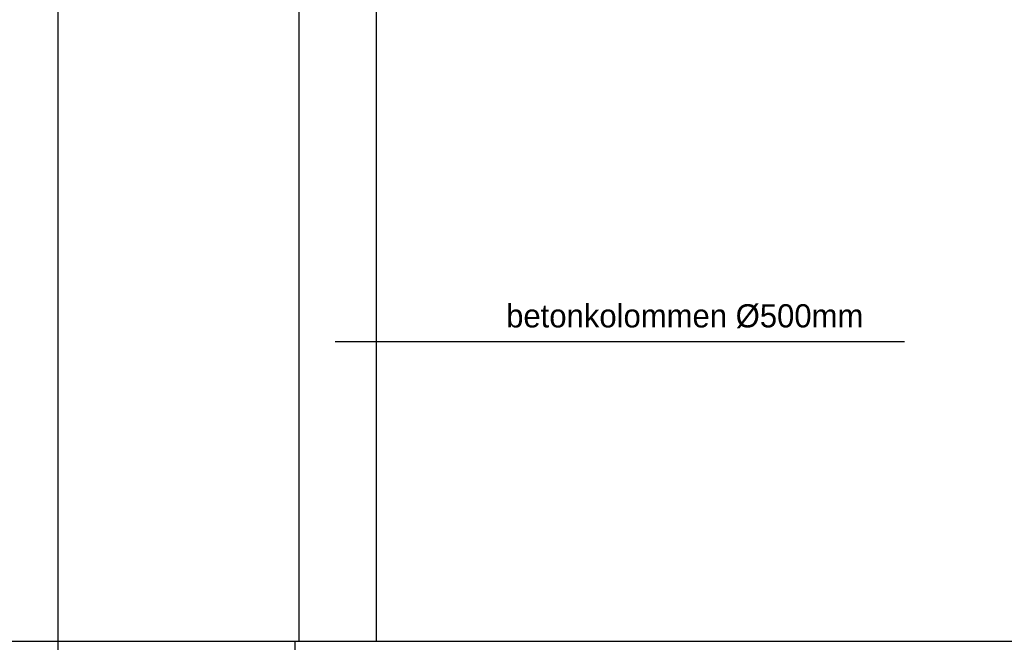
# Model space of a CAD drawing. Extents: x 0 to 140000, y 0 to 84100.
# Tile 40 of 105: x 32750 to 39112, y 5772 to 9797. Entities that reach past the tile are written whole.
import ezdxf

# ---------------------------------------------------------------- set-up
doc = ezdxf.new("R2010")
doc.units = 0
doc.header["$LTSCALE"] = 100
doc.header["$MEASUREMENT"] = 0
doc.header["$PDMODE"] = 35
doc.header["$PDSIZE"] = 5
doc.linetypes.add('B0201', pattern=[50, 31.25, -6.25, 6.25, -6.25])
doc.linetypes.add('TEGELS', pattern=[4, 2, -2])
doc.layers.get('0').update_dxf_attribs({"linetype": 'CONTINUOUS'})
doc.layers.get('DEFPOINTS').update_dxf_attribs({"linetype": 'CONTINUOUS'})
for name, color, linetype in [('AL$1A---_ALGEMEEN', 1, 'CONTINUOUS'), ('AL$7A---_STRAMIEN', 42, 'B0201'), ('AL11----_GRONDWERK', 4, 'CONTINUOUS'), ('AL21----_BUITENWAND', 2, 'CONTINUOUS'), ('AL28----_KONSTRUKTIE', 3, 'CONTINUOUS'), ('AM$1A---_ALGEMEEN', 1, 'CONTINUOUS'), ('AT$1A---_ALGEMEEN', 7, 'CONTINUOUS')]:
    doc.layers.add(name, color=color, linetype=linetype)
doc.styles.add('02_100', font='B-GBP.shx', dxfattribs={"height": 250})
doc.styles.add('B-01', font='b-gbp')
doc.dimstyles.new('1732', dxfattribs={"dimscale": 100, "dimtxt": 2.5, "dimasz": 1, "dimexe": 0.18, "dimexo": 0.0625, "dimgap": 1, "dimtad": 1, "dimdec": 0, "dimzin": 0, "dimtxsty": 'B-01', "dimblk1": 'B-TOD', "dimblk2": 'B-TOD', "dimsah": 1, "dimcen": 1, "dimse1": 1, "dimse2": 1, "dimclrt": 2, "dimazin": 3, "dimtfac": 1, "dimtdec": 1, "dimtmove": 0, "dimatfit": 3, "dimtolj": 1, "dimtzin": 0})

# ---------------------------------------------------------------- blocks, each defined once
blk = doc.blocks.new('B-TOD')
for p, q in [((0, -2), (0, 2)), ((-1, 0), (1, 0))]:
    blk.add_line(p, q)
blk.add_circle((0, 0), 0.5)
blk = doc.blocks.new('*D77')
at = {"color": 0, "linetype": 'BYBLOCK'}
blk.add_line((32493.5, 11806.7), (32493.5, 8966.7), dxfattribs=at)
at = {"layer": 'DEFPOINTS', "color": 0, "linetype": 'BYBLOCK'}
for p in [(34670.5, 11906.7), (32493.5, 8866.7), (34620.5, 8866.7)]:
    blk.add_point(p, dxfattribs=at)
at = {"color": 0, "linetype": 'BYBLOCK', "xscale": 100, "yscale": 100, "zscale": 100}
for p, rotation in [((32493.5, 11906.7), 90), ((32493.5, 8866.7), 270)]:
    blk.add_blockref('B-TOD', p, dxfattribs=dict(at, rotation=rotation))
at = {"color": 2, "linetype": 'BYBLOCK', "insert": (32268.5, 10386.7), "char_height": 250, "attachment_point": 5, "rotation": 90, "style": 'B-01'}
blk.add_mtext('\\A1;3040', dxfattribs=at)

msp = doc.modelspace()

# ---------------------------------------------------------------- linework, layer by layer
at = {"layer": 'AL$1A---_ALGEMEEN'}
msp.add_line((38467.5, 7714.2), (34789.1, 7714.2), dxfattribs=at)
at = {"layer": 'AL$7A---_STRAMIEN'}
msp.add_line((34553.8, 39027.2), (34553.8, 4132.5), dxfattribs=at)
at = {"layer": 'AL11----_GRONDWERK'}
msp.add_line((49942.8, 5776.7), (1000, 5776.7), dxfattribs=at)
at = {"layer": 'AL21----_BUITENWAND', "color": 42}
msp.add_line((32998.7, 5626.7), (32998.7, 14116.7), dxfattribs=at)
at = {"layer": 'AL28----_KONSTRUKTIE', "color": 1}
msp.add_line((35053.8, 11138), (35053.8, 5776.7), dxfattribs=at)
msp.add_lwpolyline([(34553.8, 11138), (34553.8, 5776.7)], dxfattribs=at)
at = {"layer": 'AL28----_KONSTRUKTIE', "color": 1, "linetype": 'TEGELS'}
msp.add_lwpolyline([(34528.8, 5426.7), (35078.8, 5426.7), (35078.8, 5776.7), (34528.8, 5776.7)], close=True, dxfattribs=at)

# ---------------------------------------------------------------- texts
at = {"layer": 'AT$1A---_ALGEMEEN', "color": 2, "style": '02_100'}
msp.add_text('betonkolommen %%c500mm', height=150, dxfattribs=at).set_placement((35893.7, 7807.5))

# ---------------------------------------------------------------- dimensions: what is measured, and where the dimension line sits
at = {"layer": 'AM$1A---_ALGEMEEN'}
dim = msp.add_linear_dim(base=(32493.5, 8866.7), p1=(34670.5, 11906.7), p2=(34620.5, 8866.7), angle=90, dimstyle='1732', dxfattribs=at)
dim.commit()
dim.dimension.update_dxf_attribs({"geometry": '*D77', "text_midpoint": (32268.5, 10386.7)})

doc.saveas('drawing.dxf')
